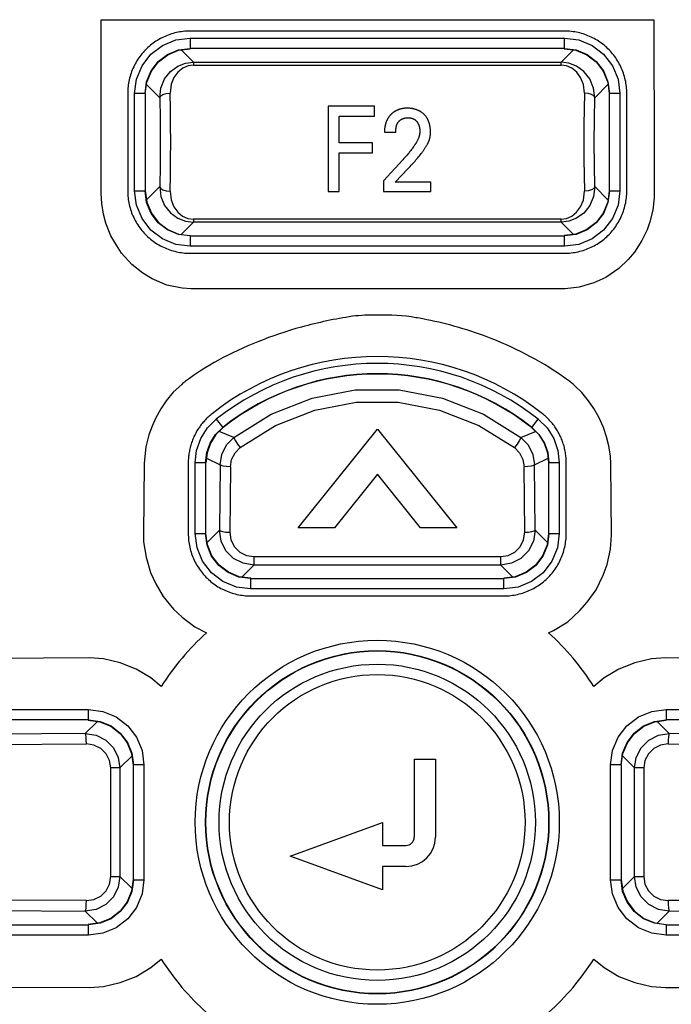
# Model space of a CAD drawing. Extents: x 34 to 410, y 34 to 287.
# Tile 29 of 77: x 80.91 to 83.57, y 190.26 to 194.28. Entities that reach past the tile are written whole.
import ezdxf

# ---------------------------------------------------------------- set-up
doc = ezdxf.new("R2010")
doc.units = 0
doc.header["$LTSCALE"] = 23.1
doc.layers.get('0').update_dxf_attribs({"linetype": 'CONTINUOUS'})
doc.layers.add('ALL_FEATURES', color=7, linetype='CONTINUOUS')

msp = doc.modelspace()

# ---------------------------------------------------------------- linework, layer by layer
at = {"color": 9, "linetype": 'CONTINUOUS'}
for p, q in [((81.6065, 194.207), (81.6065, 194.1646)), ((81.6065, 194.207), (83.1363, 194.207)), ((83.1363, 194.1646), (83.1363, 194.207)), ((81.6202, 194.1083), (81.57, 194.1584)), ((81.6065, 194.1646), (81.6077, 194.1634)), ((83.1363, 194.1646), (81.6065, 194.1646)), ((83.1727, 194.1584), (83.1226, 194.1083)), ((83.1351, 194.1634), (83.1363, 194.1646)), ((81.6202, 194.1083), (81.6202, 194.0958)), ((81.6202, 194.1083), (83.1226, 194.1083)), ((81.6202, 194.0958), (83.1226, 194.0958)), ((83.1226, 194.0958), (83.1226, 194.1083)), ((81.4288, 194.0172), (81.4829, 193.9632)), ((83.2599, 193.9632), (83.314, 194.0172)), ((81.3802, 193.5823), (81.3802, 193.9808)), ((81.4226, 193.9808), (81.3802, 193.9808)), ((81.4226, 193.9808), (81.4226, 193.5823)), ((81.4239, 193.9795), (81.4226, 193.9808)), ((83.3202, 193.9808), (83.3189, 193.9795)), ((83.3202, 193.5823), (83.3202, 193.9808)), ((83.3626, 193.9808), (83.3202, 193.9808)), ((83.3626, 193.9808), (83.3626, 193.5823)), ((81.4829, 193.5999), (81.4288, 193.5459)), ((83.314, 193.5459), (83.2599, 193.5999)), ((81.3802, 193.5823), (81.4226, 193.5823)), ((81.4226, 193.5823), (81.4239, 193.5835)), ((83.3189, 193.5835), (83.3202, 193.5823)), ((83.3202, 193.5823), (83.3626, 193.5823)), ((81.5701, 193.4046), (81.6202, 193.4548)), ((81.6202, 193.4673), (81.6202, 193.4548)), ((83.1226, 193.4673), (81.6202, 193.4673)), ((83.1226, 193.4548), (81.6202, 193.4548)), ((83.1226, 193.4548), (83.1226, 193.4673)), ((83.1226, 193.4548), (83.1727, 193.4046)), ((81.6077, 193.3997), (81.6065, 193.3984)), ((81.6065, 193.3984), (81.6065, 193.356)), ((81.6065, 193.3984), (83.1363, 193.3984)), ((83.1363, 193.3984), (83.1351, 193.3997)), ((83.1363, 193.356), (83.1363, 193.3984)), ((83.1363, 193.356), (81.6065, 193.356)), ((81.7138, 192.6496), (81.7401, 192.6163)), ((83.0027, 192.6163), (83.0289, 192.6496)), ((81.7401, 192.6163), (81.7414, 192.6157)), ((83.0014, 192.6157), (83.0027, 192.6163)), ((81.6277, 192.1822), (81.6277, 192.472)), ((81.6701, 192.472), (81.6277, 192.472)), ((81.6701, 192.472), (81.6701, 192.1822)), ((81.6714, 192.4714), (81.6701, 192.472)), ((81.6735, 192.4906), (81.7294, 192.4638)), ((81.7294, 192.4638), (81.7266, 192.1961)), ((83.0134, 192.4638), (83.0692, 192.4906)), ((83.0162, 192.1961), (83.0134, 192.4638)), ((83.0727, 192.472), (83.0714, 192.4714)), ((83.0727, 192.1822), (83.0727, 192.472)), ((83.1151, 192.472), (83.0727, 192.472)), ((83.1151, 192.472), (83.1151, 192.1822)), ((81.7717, 192.4556), (81.769, 192.1879)), ((82.9738, 192.1879), (82.9711, 192.4556)), ((81.6277, 192.1822), (81.6701, 192.1822)), ((81.6701, 192.1822), (81.6714, 192.1835)), ((81.7266, 192.1961), (81.6763, 192.1458)), ((83.0665, 192.1458), (83.0162, 192.1961)), ((83.0714, 192.1835), (83.0727, 192.1822)), ((83.0727, 192.1822), (83.1151, 192.1822)), ((81.8668, 192.088), (81.8668, 192.0538)), ((81.8668, 192.088), (82.876, 192.088)), ((82.876, 192.0538), (82.876, 192.088)), ((81.8175, 192.0046), (81.8668, 192.0538)), ((82.876, 192.0538), (81.8668, 192.0538)), ((82.876, 192.0538), (82.9253, 192.0046)), ((81.8552, 191.9996), (81.8539, 191.9984)), ((81.8539, 191.9984), (81.8539, 191.956)), ((81.8539, 191.9984), (82.8889, 191.9984)), ((82.8889, 191.9984), (82.8876, 191.9996)), ((82.8889, 191.956), (82.8889, 191.9984)), ((82.8889, 191.956), (81.8539, 191.956)), ((80.3915, 191.4635), (81.1918, 191.4635)), ((81.1918, 191.4211), (81.1918, 191.4635)), ((83.551, 191.4635), (83.551, 191.4211)), ((83.551, 191.4635), (84.3513, 191.4635)), ((81.1918, 191.4211), (80.3915, 191.4211)), ((81.1906, 191.4198), (81.1918, 191.4211)), ((84.3513, 191.4211), (83.551, 191.4211)), ((83.551, 191.4211), (83.5522, 191.4198)), ((81.2282, 191.4149), (81.1785, 191.3652)), ((83.5643, 191.3652), (83.5146, 191.4149)), ((81.1785, 191.3652), (80.3915, 191.3606)), ((84.3513, 191.3606), (83.5643, 191.3652)), ((80.3962, 191.3183), (81.1832, 191.3228)), ((83.5596, 191.3228), (84.3466, 191.3183)), ((81.3203, 191.2245), (81.3695, 191.2737)), ((83.3733, 191.2737), (83.4224, 191.2245)), ((81.2826, 190.7807), (81.2826, 191.2245)), ((81.3203, 191.2245), (81.2826, 191.2245)), ((81.3203, 191.2245), (81.3203, 190.7807)), ((81.3756, 191.2372), (81.3744, 191.236)), ((81.3756, 190.768), (81.3756, 191.2372)), ((81.4181, 191.2372), (81.3756, 191.2372)), ((81.4181, 191.2372), (81.4181, 190.768)), ((83.3247, 190.768), (83.3247, 191.2372)), ((83.3672, 191.2372), (83.3247, 191.2372)), ((83.3672, 191.2372), (83.3672, 190.768)), ((83.3684, 191.236), (83.3672, 191.2372)), ((83.4224, 190.7807), (83.4224, 191.2245)), ((83.4602, 191.2245), (83.4224, 191.2245)), ((83.4602, 191.2245), (83.4602, 190.7807)), ((81.2826, 190.7807), (81.3203, 190.7807)), ((81.3695, 190.7316), (81.3203, 190.7807)), ((83.4224, 190.7807), (83.3734, 190.7316)), ((83.4224, 190.7807), (83.4602, 190.7807)), ((81.3744, 190.7693), (81.3756, 190.768)), ((81.3756, 190.768), (81.4181, 190.768)), ((83.3247, 190.768), (83.3672, 190.768)), ((83.3672, 190.768), (83.3684, 190.7693)), ((81.1832, 190.6824), (80.3962, 190.687)), ((84.3466, 190.687), (83.5596, 190.6824)), ((80.3915, 190.6446), (81.1785, 190.6401)), ((81.1785, 190.6401), (81.2282, 190.5904)), ((83.5146, 190.5904), (83.5643, 190.6401)), ((83.5643, 190.6401), (84.3513, 190.6446)), ((80.3915, 190.5842), (81.1918, 190.5842)), ((81.1918, 190.5842), (81.1906, 190.5854)), ((81.1918, 190.5418), (81.1918, 190.5842)), ((83.5522, 190.5854), (83.551, 190.5842)), ((83.551, 190.5842), (83.551, 190.5418)), ((83.551, 190.5842), (84.3513, 190.5842)), ((81.1918, 190.5418), (80.3915, 190.5418)), ((84.3513, 190.5418), (83.551, 190.5418))]:
    msp.add_line(p, q, dxfattribs=at)
at = {"color": 7, "linetype": 'CONTINUOUS'}
for p, q in [((81.5601, 194.1571), (81.6075, 194.1634)), ((83.1353, 194.1634), (83.1827, 194.1571)), ((81.4239, 193.9798), (81.4301, 194.0271)), ((83.3127, 194.0271), (83.3189, 193.9798)), ((81.4239, 193.5835), (81.4301, 193.536)), ((83.3189, 193.5833), (83.3127, 193.5359)), ((81.5601, 193.4059), (81.6077, 193.3997)), ((83.1827, 193.4059), (83.1353, 193.3997)), ((81.7414, 192.6157), (81.712, 192.5866)), ((81.7851, 192.5752), (81.7251, 192.5995)), ((82.9577, 192.5752), (83.0177, 192.5995)), ((83.0014, 192.6157), (83.0308, 192.5866)), ((81.676, 192.5126), (81.6714, 192.4714)), ((83.0668, 192.5126), (83.0714, 192.4714)), ((81.6776, 192.1359), (81.6714, 192.1832)), ((83.0714, 192.1832), (83.0652, 192.1359)), ((81.855, 191.9996), (81.8076, 192.0059)), ((82.9352, 192.0059), (82.8878, 191.9996)), ((81.1908, 191.4198), (81.2381, 191.4136)), ((83.5047, 191.4136), (83.552, 191.4198)), ((81.3681, 191.2836), (81.3744, 191.2362)), ((83.3684, 191.2362), (83.3747, 191.2836)), ((81.3744, 190.769), (81.3681, 190.7217)), ((83.3684, 190.7693), (83.3747, 190.7217)), ((81.2381, 190.5917), (81.1908, 190.5854)), ((83.5047, 190.5917), (83.5522, 190.5854))]:
    msp.add_line(p, q, dxfattribs=at)
at = {"color": 9, "linetype": 'CONTINUOUS'}
for points in [[(81.3802, 193.9808), (81.3878, 194.0388), (81.4104, 194.0937), (81.4465, 194.1408), (81.4935, 194.1768), (81.5484, 194.1995), (81.6065, 194.207)], [(83.1363, 194.207), (83.1944, 194.1995), (83.2493, 194.1768), (83.2963, 194.1408), (83.3324, 194.0937), (83.355, 194.0389), (83.3626, 193.9808)], [(81.4226, 193.9808), (81.4289, 194.0284), (81.4473, 194.0727), (81.4765, 194.1108), (81.5145, 194.14), (81.5589, 194.1583), (81.6065, 194.1646)], [(83.1363, 194.1646), (83.1839, 194.1583), (83.2283, 194.14), (83.2663, 194.1108), (83.2955, 194.0727), (83.3139, 194.0284), (83.3202, 193.9808)], [(81.4829, 193.9632), (81.4875, 194.0028), (81.5029, 194.0402), (81.5272, 194.0709), (81.5569, 194.0924), (81.5887, 194.1045), (81.6202, 194.1083)], [(81.6202, 194.0958), (81.5985, 194.0929), (81.5767, 194.0837), (81.557, 194.0682), (81.5408, 194.0463), (81.5293, 194.0179), (81.5252, 193.9822)], [(83.2599, 193.9632), (83.2553, 194.0028), (83.2399, 194.0402), (83.2156, 194.0709), (83.1859, 194.0924), (83.1541, 194.1045), (83.1226, 194.1083)], [(83.2176, 193.9822), (83.2136, 194.0174), (83.2023, 194.0458), (83.1863, 194.0677), (83.1666, 194.0834), (83.1447, 194.0928), (83.1226, 194.0958)], [(81.4829, 193.9632), (81.4866, 193.9703), (81.4959, 193.9764), (81.5094, 193.9805), (81.5252, 193.9822)], [(81.4829, 193.9632), (81.4845, 193.8753), (81.4851, 193.7815), (81.4845, 193.6877), (81.4829, 193.5999)], [(81.5275, 193.7815), (81.5272, 193.8506), (81.5265, 193.9181), (81.5252, 193.9822)], [(83.2176, 193.9822), (83.2163, 193.9181), (83.2156, 193.8506), (83.2153, 193.7815)], [(83.2599, 193.9632), (83.2562, 193.9703), (83.2469, 193.9764), (83.2333, 193.9805), (83.2176, 193.9822)], [(83.2599, 193.5999), (83.2583, 193.6877), (83.2577, 193.7815), (83.2583, 193.8753), (83.2599, 193.9632)], [(81.5252, 193.5808), (81.5265, 193.645), (81.5272, 193.7124), (81.5275, 193.7815)], [(83.2153, 193.7815), (83.2156, 193.7124), (83.2163, 193.645), (83.2176, 193.5808)], [(81.4829, 193.5999), (81.4875, 193.5602), (81.5029, 193.5229), (81.5272, 193.4922), (81.5569, 193.4706), (81.5887, 193.4585), (81.6202, 193.4548)], [(81.4829, 193.5999), (81.4866, 193.5928), (81.4959, 193.5867), (81.5094, 193.5825), (81.5252, 193.5808)], [(83.2599, 193.5999), (83.2553, 193.5602), (83.2399, 193.5229), (83.2156, 193.4921), (83.1859, 193.4706), (83.1541, 193.4585), (83.1226, 193.4548)], [(83.2599, 193.5999), (83.2562, 193.5928), (83.2469, 193.5867), (83.2333, 193.5825), (83.2176, 193.5808)], [(81.6065, 193.356), (81.5484, 193.3636), (81.4935, 193.3862), (81.4465, 193.4223), (81.4104, 193.4693), (81.3878, 193.5242), (81.3802, 193.5823)], [(81.6065, 193.3984), (81.5589, 193.4047), (81.5145, 193.4231), (81.4765, 193.4523), (81.4473, 193.4903), (81.4289, 193.5347), (81.4226, 193.5823)], [(81.5252, 193.5808), (81.5292, 193.5456), (81.5405, 193.5173), (81.5565, 193.4954), (81.5762, 193.4796), (81.5981, 193.4703), (81.6202, 193.4673)], [(83.1226, 193.4673), (83.1443, 193.4701), (83.1661, 193.4793), (83.1858, 193.4949), (83.202, 193.5167), (83.2135, 193.5452), (83.2176, 193.5808)], [(83.3626, 193.5823), (83.355, 193.5242), (83.3324, 193.4693), (83.2963, 193.4223), (83.2493, 193.3862), (83.1944, 193.3636), (83.1363, 193.356)], [(83.3202, 193.5823), (83.3139, 193.5347), (83.2955, 193.4903), (83.2663, 193.4523), (83.2283, 193.4231), (83.1839, 193.4047), (83.1363, 193.3984)], [(81.7851, 192.5752), (81.938, 192.6707), (82.1055, 192.736), (82.2818, 192.7691), (82.461, 192.7691), (82.6373, 192.736), (82.8048, 192.6707), (82.9577, 192.5752)], [(81.811, 192.5334), (81.956, 192.6241), (82.1166, 192.6868), (82.2856, 192.7187), (82.4572, 192.7187), (82.6262, 192.6868), (82.7868, 192.6241), (82.9318, 192.5334)], [(81.6277, 192.472), (81.6334, 192.5224), (81.6504, 192.5707), (81.6778, 192.6139), (81.7138, 192.6496)], [(83.0289, 192.6496), (83.065, 192.6139), (83.0924, 192.5707), (83.1094, 192.5224), (83.1151, 192.472)], [(81.6701, 192.472), (81.6748, 192.5131), (81.6885, 192.5522), (81.7107, 192.5872), (81.7401, 192.6163)], [(83.0027, 192.6163), (83.0321, 192.5871), (83.0543, 192.5522), (83.068, 192.5131), (83.0727, 192.472)], [(81.7294, 192.4638), (81.7362, 192.506), (81.7554, 192.5444), (81.7851, 192.5752)], [(81.7851, 192.5752), (81.7863, 192.5704), (81.7917, 192.5606), (81.8004, 192.5475), (81.811, 192.5334)], [(82.9577, 192.5752), (82.9565, 192.5704), (82.9511, 192.5606), (82.9424, 192.5475), (82.9318, 192.5334)], [(82.9577, 192.5752), (82.9874, 192.5444), (83.0066, 192.506), (83.0134, 192.4638)], [(81.7717, 192.4556), (81.7765, 192.4849), (81.7903, 192.5121), (81.811, 192.5334)], [(82.9318, 192.5334), (82.9525, 192.5121), (82.9663, 192.4849), (82.9711, 192.4556)], [(81.7717, 192.4556), (81.756, 192.4563), (81.7425, 192.4581), (81.7332, 192.4608), (81.7294, 192.4638)], [(83.0134, 192.4638), (83.0096, 192.4608), (83.0003, 192.4581), (82.9868, 192.4563), (82.9711, 192.4556)], [(81.8539, 191.956), (81.7959, 191.9635), (81.741, 191.9862), (81.694, 192.0222), (81.6579, 192.0693), (81.6353, 192.1241), (81.6277, 192.1822)], [(81.8539, 191.9984), (81.8064, 192.0047), (81.762, 192.023), (81.724, 192.0522), (81.6947, 192.0903), (81.6764, 192.1346), (81.6701, 192.1822)], [(81.8668, 192.0538), (81.8235, 192.0607), (81.7845, 192.0807), (81.7534, 192.112), (81.7333, 192.1517), (81.7266, 192.1961)], [(81.7266, 192.1961), (81.7304, 192.193), (81.7398, 192.1904), (81.7532, 192.1886), (81.769, 192.1879)], [(81.769, 192.1879), (81.7737, 192.1564), (81.7879, 192.1282), (81.81, 192.1062), (81.8373, 192.0925), (81.8668, 192.088)], [(83.0162, 192.1961), (83.0094, 192.1517), (82.9894, 192.112), (82.9583, 192.0807), (82.9193, 192.0607), (82.876, 192.0538)], [(82.876, 192.088), (82.9055, 192.0925), (82.9328, 192.1062), (82.9549, 192.1282), (82.9691, 192.1564), (82.9738, 192.1879)], [(83.1151, 192.1822), (83.1075, 192.1241), (83.0849, 192.0693), (83.0488, 192.0222), (83.0018, 191.9862), (82.9469, 191.9635), (82.8889, 191.956)], [(83.0727, 192.1822), (83.0664, 192.1346), (83.0481, 192.0903), (83.0188, 192.0522), (82.9808, 192.023), (82.9364, 192.0047), (82.8889, 191.9984)], [(82.9738, 192.1879), (82.9896, 192.1886), (83.003, 192.1904), (83.0124, 192.193), (83.0162, 192.1961)], [(81.1918, 191.4635), (81.2499, 191.4559), (81.3048, 191.4333), (81.3518, 191.3972), (81.3879, 191.3502), (81.4105, 191.2953), (81.4181, 191.2372)], [(83.3247, 191.2372), (83.3323, 191.2953), (83.3549, 191.3502), (83.391, 191.3972), (83.438, 191.4333), (83.4929, 191.4559), (83.551, 191.4635)], [(81.1918, 191.4211), (81.2394, 191.4148), (81.2837, 191.3964), (81.3218, 191.3672), (81.351, 191.3292), (81.3694, 191.2848), (81.3756, 191.2372)], [(83.3672, 191.2372), (83.3734, 191.2848), (83.3918, 191.3292), (83.421, 191.3672), (83.4591, 191.3964), (83.5034, 191.4148), (83.551, 191.4211)], [(81.1832, 191.3228), (81.1828, 191.3386), (81.1818, 191.352), (81.1803, 191.3614), (81.1785, 191.3652)], [(81.1785, 191.3652), (81.2225, 191.3584), (81.2621, 191.3384), (81.2934, 191.3073), (81.3134, 191.268), (81.3203, 191.2245)], [(83.4224, 191.2245), (83.4294, 191.268), (83.4494, 191.3073), (83.4807, 191.3384), (83.5203, 191.3584), (83.5643, 191.3652)], [(83.5643, 191.3652), (83.5625, 191.3614), (83.561, 191.352), (83.56, 191.3386), (83.5596, 191.3228)], [(81.2826, 191.2245), (81.2778, 191.2549), (81.2638, 191.2823), (81.2419, 191.3041), (81.2141, 191.3181), (81.1832, 191.3228)], [(83.5596, 191.3228), (83.5287, 191.3181), (83.5009, 191.3041), (83.479, 191.2823), (83.465, 191.2549), (83.4602, 191.2245)], [(81.3203, 190.7807), (81.3134, 190.7372), (81.2934, 190.698), (81.2621, 190.6669), (81.2225, 190.6469), (81.1785, 190.6401)], [(81.1832, 190.6824), (81.2141, 190.6871), (81.2419, 190.7011), (81.2638, 190.7229), (81.2778, 190.7504), (81.2826, 190.7807)], [(83.5643, 190.6401), (83.5203, 190.6469), (83.4807, 190.6669), (83.4494, 190.698), (83.4294, 190.7372), (83.4224, 190.7807)], [(83.4602, 190.7807), (83.465, 190.7504), (83.479, 190.7229), (83.5009, 190.7011), (83.5287, 190.6871), (83.5596, 190.6824)], [(81.4181, 190.768), (81.4105, 190.7099), (81.3879, 190.6551), (81.3518, 190.608), (81.3048, 190.572), (81.2499, 190.5493), (81.1918, 190.5418)], [(81.3756, 190.768), (81.3694, 190.7204), (81.351, 190.6761), (81.3218, 190.638), (81.2837, 190.6088), (81.2394, 190.5905), (81.1918, 190.5842)], [(83.551, 190.5418), (83.4929, 190.5493), (83.438, 190.572), (83.391, 190.608), (83.3549, 190.6551), (83.3323, 190.7099), (83.3247, 190.768)], [(83.551, 190.5842), (83.5034, 190.5905), (83.4591, 190.6088), (83.421, 190.638), (83.3918, 190.6761), (83.3734, 190.7204), (83.3672, 190.768)], [(81.1785, 190.6401), (81.1803, 190.6439), (81.1818, 190.6532), (81.1828, 190.6667), (81.1832, 190.6824)], [(83.5596, 190.6824), (83.56, 190.6667), (83.561, 190.6532), (83.5625, 190.6439), (83.5643, 190.6401)]]:
    msp.add_lwpolyline(points, dxfattribs=at)
at = {"color": 7, "linetype": 'CONTINUOUS'}
for points in [[(81.4301, 194.0271), (81.4485, 194.0715), (81.4777, 194.1095), (81.5158, 194.1388), (81.5601, 194.1571)], [(83.1827, 194.1571), (83.227, 194.1388), (83.2651, 194.1095), (83.2943, 194.0715), (83.3127, 194.0271)], [(81.4301, 193.536), (81.4485, 193.4916), (81.4777, 193.4535), (81.5158, 193.4243), (81.5601, 193.4059)], [(83.3127, 193.5359), (83.2943, 193.4916), (83.2651, 193.4535), (83.227, 193.4243), (83.1827, 193.4059)], [(81.712, 192.5866), (81.6898, 192.5516), (81.676, 192.5126)], [(83.0308, 192.5866), (83.053, 192.5516), (83.0668, 192.5126)], [(81.8076, 192.0059), (81.7633, 192.0242), (81.7252, 192.0534), (81.696, 192.0915), (81.6776, 192.1359)], [(83.0652, 192.1359), (83.0468, 192.0915), (83.0176, 192.0534), (82.9795, 192.0242), (82.9352, 192.0059)], [(81.2381, 191.4136), (81.2825, 191.3952), (81.3206, 191.366), (81.3498, 191.3279), (81.3681, 191.2836)], [(83.3747, 191.2836), (83.393, 191.3279), (83.4222, 191.366), (83.4603, 191.3952), (83.5047, 191.4136)], [(81.3681, 190.7217), (81.3498, 190.6773), (81.3206, 190.6392), (81.2825, 190.61), (81.2381, 190.5917)], [(83.3747, 190.7217), (83.393, 190.6773), (83.4222, 190.6392), (83.4603, 190.61), (83.5047, 190.5917)]]:
    msp.add_lwpolyline(points, dxfattribs=at)
at = {"color": 9, "linetype": 'CONTINUOUS'}
for radius in [0.7437, 0.7013, 0.6462, 0.6038]:
    msp.add_circle((82.3714, 191.0026), radius, dxfattribs=at)
at = {"color": 7, "linetype": 'CONTINUOUS'}
msp.add_circle((82.3714, 191.0026), 0.7, dxfattribs=at)
at = {"color": 9, "linetype": 'CONTINUOUS'}
for radius in [1.0619, 1.0195]:
    msp.add_arc((82.3714, 191.8158), radius, 51.7404, 128.2596, dxfattribs=at)
at = {"color": 7, "linetype": 'CONTINUOUS'}
msp.add_arc((82.3714, 191.8158), 1.0182, 51.7782, 128.2218, dxfattribs=at)
at = {"layer": 'ALL_FEATURES', "color": 40, "linetype": 'CONTINUOUS'}
for p, q in [((81.2434, 193.8441), (81.2434, 194.282)), ((81.2434, 194.282), (83.5017, 194.282)), ((83.5017, 194.282), (83.5017, 194.0019)), ((83.1363, 194.2353), (81.6065, 194.2353)), ((83.5017, 194.0019), (83.5023, 193.9867)), ((81.3519, 193.9808), (81.3519, 193.5823)), ((83.3909, 193.5823), (83.3909, 193.9808)), ((83.5023, 193.9867), (83.5023, 193.5547)), ((82.1711, 193.9287), (82.1711, 193.5801)), ((82.3597, 193.9287), (82.1711, 193.9287)), ((82.3597, 193.8876), (82.3597, 193.9287)), ((82.2157, 193.7789), (82.2157, 193.8876)), ((82.2157, 193.8876), (82.3597, 193.8876)), ((81.2441, 193.8441), (81.2434, 193.8441)), ((81.2441, 193.5723), (81.2441, 193.8441)), ((82.4008, 193.8229), (82.447, 193.8229)), ((82.3514, 193.7789), (82.2157, 193.7789)), ((82.3514, 193.7386), (82.3514, 193.7789)), ((82.2157, 193.5801), (82.2157, 193.7386)), ((82.2157, 193.7386), (82.3514, 193.7386)), ((82.476, 193.71), (82.3964, 193.624)), ((82.4452, 193.6183), (82.4983, 193.6738)), ((82.3964, 193.624), (82.3964, 193.5801)), ((82.5896, 193.6183), (82.4452, 193.6183)), ((82.5896, 193.5801), (82.5896, 193.6183)), ((81.2459, 193.5313), (81.2441, 193.5723)), ((82.1711, 193.5801), (82.2157, 193.5801)), ((82.3964, 193.5801), (82.5896, 193.5801)), ((83.5023, 193.5547), (83.4967, 193.5038)), ((81.2537, 193.4875), (81.2459, 193.5313)), ((81.2627, 193.4512), (81.2537, 193.4875)), ((83.4967, 193.5038), (83.4849, 193.4564)), ((81.2833, 193.3992), (81.2627, 193.4512)), ((83.4849, 193.4564), (83.4735, 193.4239)), ((81.3055, 193.3605), (81.2833, 193.3992)), ((83.4735, 193.4239), (83.4529, 193.3796)), ((81.3263, 193.3286), (81.3055, 193.3605)), ((83.4529, 193.3796), (83.4225, 193.3321)), ((81.3693, 193.2814), (81.3263, 193.3286)), ((81.6065, 193.3277), (83.1363, 193.3277)), ((83.4225, 193.3321), (83.3963, 193.3019)), ((81.414, 193.2465), (81.3693, 193.2814)), ((83.3963, 193.3019), (83.3585, 193.2653)), ((81.4516, 193.2236), (81.414, 193.2465)), ((83.3051, 193.2287), (83.2561, 193.2062)), ((83.3585, 193.2653), (83.3051, 193.2287)), ((81.5122, 193.1977), (81.4516, 193.2236)), ((81.5738, 193.1853), (81.5122, 193.1977)), ((83.1967, 193.1886), (83.1397, 193.1824)), ((83.2561, 193.2062), (83.1967, 193.1886)), ((81.611, 193.1824), (81.5738, 193.1853)), ((83.1397, 193.1824), (81.611, 193.1824)), ((81.5724, 192.792), (81.5378, 192.7597)), ((83.2069, 192.7586), (83.179, 192.7866)), ((81.5378, 192.7597), (81.5094, 192.7241)), ((83.2349, 192.7253), (83.2069, 192.7586)), ((81.5094, 192.7241), (81.4867, 192.6917)), ((83.2562, 192.6935), (83.2349, 192.7253)), ((81.4867, 192.6917), (81.4653, 192.6524)), ((83.2772, 192.6581), (83.2562, 192.6935)), ((81.4653, 192.6524), (81.4519, 192.6215)), ((83.2957, 192.6154), (83.2772, 192.6581)), ((81.4385, 192.586), (81.426, 192.5361)), ((81.4519, 192.6215), (81.4385, 192.586)), ((82.0487, 192.2063), (82.3724, 192.6083)), ((82.3724, 192.6083), (82.6959, 192.2063)), ((83.3082, 192.5775), (83.2957, 192.6154)), ((83.317, 192.541), (83.3082, 192.5775)), ((81.426, 192.5361), (81.4214, 192.4976)), ((83.324, 192.4979), (83.317, 192.541)), ((81.4192, 192.4692), (81.4165, 192.1782)), ((81.4214, 192.4976), (81.4192, 192.4692)), ((81.5994, 192.472), (81.5994, 192.1822)), ((83.1434, 192.1822), (83.1434, 192.472)), ((83.3252, 192.4677), (83.324, 192.4979)), ((83.3285, 192.1758), (83.3252, 192.4677)), ((82.3724, 192.4251), (82.1962, 192.2063)), ((82.5484, 192.2063), (82.3724, 192.4251)), ((82.1962, 192.2063), (82.0487, 192.2063)), ((82.6959, 192.2063), (82.5484, 192.2063)), ((81.4165, 192.1782), (81.4165, 192.149)), ((81.4165, 192.149), (81.4271, 192.0854)), ((83.3245, 192.118), (83.3285, 192.1758)), ((83.3102, 192.0566), (83.3245, 192.118)), ((81.4271, 192.0854), (81.4448, 192.0233)), ((81.4448, 192.0233), (81.4667, 191.9769)), ((83.2946, 192.0119), (83.3102, 192.0566)), ((83.2657, 191.9526), (83.2946, 192.0119)), ((81.4667, 191.9769), (81.4965, 191.9256)), ((83.2292, 191.9015), (83.2657, 191.9526)), ((81.4965, 191.9256), (81.5387, 191.874)), ((81.8539, 191.9277), (82.8889, 191.9277)), ((83.1993, 191.8674), (83.2292, 191.9015)), ((81.5387, 191.874), (81.5744, 191.8404)), ((83.1493, 191.8221), (83.1993, 191.8674)), ((81.5744, 191.8404), (81.6261, 191.8009)), ((83.0913, 191.786), (83.1493, 191.8221)), ((81.6261, 191.8009), (81.6737, 191.7765)), ((83.0713, 191.7765), (83.0913, 191.786)), ((81.1957, 191.6744), (80.3955, 191.6699)), ((81.2534, 191.6703), (81.1957, 191.6744)), ((81.3218, 191.6541), (81.2534, 191.6703)), ((83.4915, 191.6703), (83.4231, 191.6541)), ((83.5491, 191.6744), (83.4915, 191.6703)), ((84.3494, 191.6699), (83.5491, 191.6744)), ((81.386, 191.6284), (81.3218, 191.6541)), ((81.4463, 191.5925), (81.386, 191.6284)), ((83.3589, 191.6284), (83.2985, 191.5925)), ((83.4231, 191.6541), (83.3589, 191.6284)), ((81.4889, 191.5575), (81.4463, 191.5925)), ((83.2985, 191.5925), (83.2561, 191.5576)), ((82.5229, 190.9418), (82.5229, 191.2599)), ((82.5229, 191.2599), (82.6088, 191.2599)), ((82.6088, 191.2599), (82.6088, 190.9418)), ((82.0158, 190.8647), (82.3933, 191.0021)), ((82.3933, 191.0021), (82.3933, 190.9075)), ((82.3933, 190.9075), (82.4885, 190.9075)), ((82.3933, 190.727), (82.0158, 190.8647)), ((82.3933, 190.8216), (82.3933, 190.727)), ((82.4885, 190.8216), (82.3933, 190.8216)), ((81.4464, 190.409), (81.4889, 190.444)), ((83.2561, 190.4439), (83.2985, 190.409)), ((81.3218, 190.3474), (81.3863, 190.3732)), ((81.3863, 190.3732), (81.4464, 190.409)), ((83.2985, 190.409), (83.3586, 190.3732)), ((83.3586, 190.3732), (83.4231, 190.3474)), ((80.3953, 190.3316), (81.1955, 190.3271)), ((81.1955, 190.3271), (81.2531, 190.3311)), ((81.2531, 190.3311), (81.3218, 190.3474)), ((83.4231, 190.3474), (83.4918, 190.3311)), ((83.4918, 190.3311), (83.5494, 190.3271)), ((83.5494, 190.3271), (84.3497, 190.3316))]:
    msp.add_line(p, q, dxfattribs=at)
for points in [[(81.6065, 194.2353), (81.5995, 194.2352), (81.5925, 194.2349), (81.5856, 194.2345), (81.5786, 194.2338), (81.5716, 194.2329), (81.5647, 194.2319), (81.5578, 194.2306), (81.5509, 194.2292), (81.5441, 194.2276), (81.5373, 194.2257), (81.5306, 194.2237), (81.5239, 194.2215), (81.5173, 194.2192), (81.5107, 194.2166), (81.5043, 194.2139), (81.4979, 194.211), (81.4916, 194.2079), (81.4854, 194.2047), (81.4792, 194.2012), (81.4732, 194.1976), (81.4673, 194.1939), (81.4614, 194.19), (81.4557, 194.1859), (81.4501, 194.1817), (81.4447, 194.1773), (81.4393, 194.1727), (81.4341, 194.1681), (81.429, 194.1632), (81.424, 194.1583), (81.4192, 194.1532), (81.4145, 194.1479), (81.41, 194.1426), (81.4056, 194.1371), (81.4013, 194.1315), (81.3973, 194.1258), (81.3933, 194.12), (81.3896, 194.114), (81.386, 194.108), (81.3826, 194.1019), (81.3793, 194.0957), (81.3763, 194.0894), (81.3733, 194.083), (81.3706, 194.0765), (81.3681, 194.07), (81.3657, 194.0634), (81.3635, 194.0567), (81.3615, 194.0499), (81.3597, 194.0431), (81.3581, 194.0363), (81.3566, 194.0294), (81.3554, 194.0225), (81.3543, 194.0156), (81.3535, 194.0086), (81.3528, 194.0017), (81.3523, 193.9947), (81.352, 193.9878), (81.3519, 193.9808)], [(83.3909, 193.9808), (83.3908, 193.9878), (83.3905, 193.9947), (83.39, 194.0017), (83.3893, 194.0086), (83.3885, 194.0156), (83.3874, 194.0225), (83.3862, 194.0294), (83.3847, 194.0363), (83.3831, 194.0432), (83.3813, 194.05), (83.3793, 194.0567), (83.3771, 194.0634), (83.3747, 194.07), (83.3722, 194.0765), (83.3694, 194.083), (83.3665, 194.0894), (83.3635, 194.0957), (83.3602, 194.1019), (83.3568, 194.108), (83.3532, 194.114), (83.3494, 194.12), (83.3455, 194.1258), (83.3414, 194.1315), (83.3372, 194.1371), (83.3328, 194.1426), (83.3283, 194.1479), (83.3236, 194.1532), (83.3188, 194.1583), (83.3138, 194.1632), (83.3087, 194.1681), (83.3035, 194.1727), (83.2981, 194.1773), (83.2927, 194.1817), (83.2871, 194.1859), (83.2813, 194.19), (83.2755, 194.1939), (83.2696, 194.1977), (83.2636, 194.2012), (83.2574, 194.2047), (83.2512, 194.2079), (83.2449, 194.211), (83.2385, 194.2139), (83.2321, 194.2166), (83.2255, 194.2192), (83.2189, 194.2215), (83.2122, 194.2237), (83.2055, 194.2257), (83.1987, 194.2276), (83.1919, 194.2292), (83.185, 194.2306), (83.1781, 194.2319), (83.1711, 194.2329), (83.1642, 194.2338), (83.1572, 194.2345), (83.1503, 194.2349), (83.1433, 194.2352), (83.1363, 194.2353)], [(82.4717, 193.918), (82.4701, 193.9177), (82.4686, 193.9173), (82.467, 193.917), (82.4655, 193.9166), (82.464, 193.9161), (82.4624, 193.9157), (82.4609, 193.9152), (82.4594, 193.9147), (82.4579, 193.9141), (82.4564, 193.9135), (82.4549, 193.9129), (82.4534, 193.9123), (82.4519, 193.9116), (82.4505, 193.9109), (82.449, 193.9102), (82.4476, 193.9095), (82.4462, 193.9087), (82.4448, 193.9079), (82.4434, 193.9071), (82.442, 193.9062), (82.4406, 193.9054), (82.4392, 193.9045), (82.4379, 193.9035), (82.4366, 193.9026), (82.4353, 193.9016), (82.434, 193.9006), (82.4327, 193.8995), (82.4314, 193.8985), (82.4302, 193.8974), (82.429, 193.8963)], [(82.4935, 193.9203), (82.4922, 193.9203), (82.4909, 193.9203), (82.4896, 193.9202), (82.4883, 193.9201), (82.487, 193.9201), (82.4858, 193.92), (82.4845, 193.9199), (82.4832, 193.9198), (82.4819, 193.9196), (82.4806, 193.9195), (82.4793, 193.9193), (82.4781, 193.9191), (82.4768, 193.9189), (82.4755, 193.9187), (82.4742, 193.9185), (82.473, 193.9183), (82.4717, 193.918)], [(82.5449, 193.9083), (82.5434, 193.9091), (82.5418, 193.9099), (82.5402, 193.9106), (82.5386, 193.9113), (82.537, 193.912), (82.5354, 193.9127), (82.5337, 193.9133), (82.5321, 193.9139), (82.5305, 193.9145), (82.5288, 193.9151), (82.5271, 193.9156), (82.5255, 193.9161), (82.5238, 193.9166), (82.5221, 193.917), (82.5204, 193.9174), (82.5187, 193.9178), (82.517, 193.9182), (82.5153, 193.9185), (82.5136, 193.9188), (82.5119, 193.9191), (82.5102, 193.9193), (82.5085, 193.9196), (82.5068, 193.9197), (82.5051, 193.9199), (82.5033, 193.92), (82.5016, 193.9202), (82.4999, 193.9202), (82.4982, 193.9203), (82.4965, 193.9203), (82.4935, 193.9203)], [(82.4139, 193.8771), (82.413, 193.8754), (82.4121, 193.8737), (82.4113, 193.872), (82.4105, 193.8703), (82.4098, 193.8686), (82.409, 193.8668), (82.4084, 193.865), (82.4077, 193.8633), (82.407, 193.8615), (82.4064, 193.8597), (82.4059, 193.8579), (82.4053, 193.8561), (82.4048, 193.8543), (82.4043, 193.8525), (82.4039, 193.8506), (82.4035, 193.8488), (82.4031, 193.847), (82.4027, 193.8451), (82.4024, 193.8433), (82.4021, 193.8415), (82.4018, 193.8396), (82.4016, 193.8377), (82.4014, 193.8359), (82.4012, 193.834), (82.4011, 193.8322), (82.401, 193.8303), (82.4009, 193.8284), (82.4008, 193.8266), (82.4008, 193.8247), (82.4008, 193.8229)], [(82.429, 193.8963), (82.4282, 193.8955), (82.4273, 193.8947), (82.4265, 193.8938), (82.4257, 193.893), (82.4249, 193.8921), (82.4241, 193.8913), (82.4234, 193.8904), (82.4226, 193.8895), (82.4218, 193.8886), (82.4211, 193.8877), (82.4204, 193.8868), (82.4197, 193.8859), (82.419, 193.8849), (82.4183, 193.884), (82.4176, 193.883), (82.417, 193.8821), (82.4163, 193.8811), (82.4157, 193.8801), (82.4151, 193.8791), (82.4145, 193.8781), (82.4139, 193.8771)], [(82.4629, 193.8697), (82.4637, 193.8704), (82.4645, 193.871), (82.4654, 193.8716), (82.4662, 193.8722), (82.467, 193.8728), (82.4679, 193.8734), (82.4687, 193.8739), (82.4696, 193.8744), (82.4705, 193.8749), (82.4714, 193.8754), (82.4723, 193.8759), (82.4732, 193.8763), (82.4741, 193.8767), (82.475, 193.8772), (82.476, 193.8775), (82.4769, 193.8779), (82.4778, 193.8783), (82.4788, 193.8786), (82.4798, 193.8789), (82.4807, 193.8792), (82.4817, 193.8795), (82.4827, 193.8797), (82.4836, 193.88), (82.4846, 193.8802), (82.4856, 193.8804), (82.4866, 193.8806), (82.4876, 193.8807), (82.4886, 193.8809), (82.4896, 193.881), (82.4906, 193.8811), (82.4916, 193.8812), (82.4926, 193.8812), (82.4936, 193.8812), (82.4946, 193.8813), (82.4956, 193.8813), (82.4966, 193.8812)], [(82.4966, 193.8812), (82.4973, 193.8812), (82.4981, 193.8812), (82.4988, 193.8812), (82.4996, 193.8812), (82.5003, 193.8811), (82.5011, 193.8811), (82.5018, 193.881), (82.5026, 193.881), (82.5033, 193.8809), (82.5041, 193.8808), (82.5048, 193.8807), (82.5055, 193.8806), (82.5063, 193.8805), (82.507, 193.8804), (82.5078, 193.8803)], [(82.5078, 193.8803), (82.5086, 193.8801), (82.5094, 193.88), (82.5102, 193.8798), (82.5111, 193.8796), (82.5119, 193.8794), (82.5127, 193.8792), (82.5135, 193.879), (82.5143, 193.8787), (82.5151, 193.8785), (82.5159, 193.8782), (82.5167, 193.8779), (82.5175, 193.8776), (82.5182, 193.8772), (82.519, 193.8769), (82.5198, 193.8765), (82.5205, 193.8761), (82.5213, 193.8757), (82.522, 193.8753), (82.5227, 193.8749), (82.5235, 193.8744), (82.5242, 193.874), (82.5249, 193.8735), (82.5256, 193.873), (82.5263, 193.8725), (82.5269, 193.872), (82.5276, 193.8715), (82.5283, 193.8709), (82.5289, 193.8704), (82.5295, 193.8698), (82.5301, 193.8692), (82.5307, 193.8686), (82.5313, 193.868), (82.5319, 193.8674), (82.5325, 193.8667), (82.5331, 193.8661), (82.5336, 193.8654)], [(82.5837, 193.8595), (82.5831, 193.8613), (82.5826, 193.863), (82.582, 193.8648), (82.5813, 193.8665), (82.5807, 193.8682), (82.58, 193.8699), (82.5792, 193.8715), (82.5784, 193.8732), (82.5776, 193.8748), (82.5767, 193.8764), (82.5758, 193.878), (82.5749, 193.8796), (82.5739, 193.8812), (82.5729, 193.8827), (82.5719, 193.8842), (82.5708, 193.8857), (82.5697, 193.8871), (82.5685, 193.8886), (82.5673, 193.89), (82.5661, 193.8914), (82.5649, 193.8927), (82.5636, 193.894), (82.5624, 193.8953), (82.561, 193.8966), (82.5597, 193.8978), (82.5583, 193.899), (82.5569, 193.9002), (82.5555, 193.9013), (82.554, 193.9024), (82.5526, 193.9035), (82.5511, 193.9045), (82.5496, 193.9055), (82.548, 193.9065), (82.5465, 193.9074), (82.5449, 193.9083)], [(82.447, 193.8229), (82.447, 193.8239), (82.447, 193.8249), (82.447, 193.8259), (82.447, 193.8269), (82.447, 193.8279), (82.4471, 193.8289), (82.4471, 193.8299), (82.4472, 193.8309), (82.4473, 193.8318), (82.4474, 193.8328), (82.4475, 193.8338), (82.4476, 193.8348), (82.4477, 193.8358), (82.4478, 193.8368), (82.4479, 193.8378), (82.4481, 193.8388), (82.4482, 193.8398), (82.4484, 193.8408)], [(82.4484, 193.8408), (82.4486, 193.8419), (82.4487, 193.843), (82.4489, 193.844), (82.4492, 193.8451), (82.4494, 193.8462), (82.4497, 193.8473), (82.45, 193.8483), (82.4503, 193.8494), (82.4506, 193.8504), (82.451, 193.8515), (82.4514, 193.8525), (82.4518, 193.8535), (82.4522, 193.8545), (82.4527, 193.8555), (82.4532, 193.8565), (82.4537, 193.8575), (82.4542, 193.8585), (82.4548, 193.8594), (82.4553, 193.8603), (82.4559, 193.8613), (82.4565, 193.8622), (82.4572, 193.8631), (82.4578, 193.864), (82.4585, 193.8649), (82.4592, 193.8657), (82.4599, 193.8666), (82.4606, 193.8674), (82.4614, 193.8682), (82.4621, 193.869), (82.4629, 193.8697)], [(82.5336, 193.8654), (82.5344, 193.8643), (82.5351, 193.8631), (82.5358, 193.8619), (82.5365, 193.8608), (82.5372, 193.8596), (82.5378, 193.8583), (82.5385, 193.8571), (82.539, 193.8559), (82.5396, 193.8546), (82.5402, 193.8534), (82.5407, 193.8521), (82.5412, 193.8508), (82.5416, 193.8495), (82.5421, 193.8482), (82.5425, 193.8469), (82.5428, 193.8456), (82.5432, 193.8443), (82.5435, 193.843), (82.5438, 193.8417), (82.5441, 193.8403), (82.5443, 193.839), (82.5445, 193.8376), (82.5447, 193.8363), (82.5449, 193.8349), (82.545, 193.8336), (82.5451, 193.8322), (82.5452, 193.8309), (82.5452, 193.8295), (82.5452, 193.8281), (82.5452, 193.8268)], [(82.5887, 193.8229), (82.5887, 193.8246), (82.5887, 193.8264), (82.5887, 193.8282), (82.5886, 193.8299), (82.5885, 193.8317), (82.5884, 193.8334), (82.5883, 193.8352), (82.5881, 193.8369), (82.5879, 193.8387), (82.5877, 193.8405), (82.5875, 193.8422), (82.5872, 193.844), (82.5869, 193.8457), (82.5866, 193.8474), (82.5862, 193.8492), (82.5859, 193.8509), (82.5855, 193.8527), (82.5851, 193.8544), (82.5846, 193.8561), (82.5842, 193.8578), (82.5837, 193.8595)], [(82.5406, 193.8002), (82.5398, 193.7983), (82.5391, 193.7964), (82.5382, 193.7945), (82.5374, 193.7926), (82.5365, 193.7907), (82.5356, 193.7889), (82.5347, 193.787), (82.5338, 193.7851), (82.5328, 193.7833), (82.5318, 193.7815), (82.5308, 193.7797), (82.5297, 193.7778), (82.5288, 193.7763), (82.5278, 193.7748), (82.5269, 193.7733), (82.5259, 193.7718), (82.5249, 193.7703), (82.5239, 193.7688), (82.5206, 193.764)], [(82.5452, 193.8268), (82.5452, 193.8257), (82.5452, 193.8245), (82.5452, 193.8234), (82.5451, 193.8223), (82.5451, 193.8211), (82.545, 193.82), (82.5449, 193.8189), (82.5448, 193.8178), (82.5446, 193.8166), (82.5445, 193.8155), (82.5443, 193.8144), (82.5441, 193.8133), (82.5439, 193.8122), (82.5437, 193.8111), (82.5435, 193.81), (82.5432, 193.8089), (82.543, 193.8078), (82.5427, 193.8067), (82.5424, 193.8056), (82.5421, 193.8045), (82.5417, 193.8034), (82.5414, 193.8024), (82.541, 193.8013), (82.5406, 193.8002)], [(82.5754, 193.7718), (82.5763, 193.7734), (82.5772, 193.7749), (82.5781, 193.7765), (82.5789, 193.7781), (82.5797, 193.7797), (82.5804, 193.7813), (82.5812, 193.7829), (82.5819, 193.7846), (82.5825, 193.7862), (82.5832, 193.7879), (82.5838, 193.7896), (82.5843, 193.7913), (82.5849, 193.793), (82.5854, 193.7947), (82.5858, 193.7964), (82.5863, 193.7981), (82.5867, 193.7999), (82.587, 193.8016), (82.5874, 193.8034), (82.5877, 193.8051), (82.5879, 193.8069), (82.5881, 193.8087), (82.5883, 193.8104), (82.5885, 193.8122), (82.5886, 193.814), (82.5887, 193.8158), (82.5887, 193.8176), (82.5888, 193.8193), (82.5887, 193.8211), (82.5887, 193.8229)], [(82.5206, 193.764), (82.5183, 193.7608), (82.5159, 193.7575), (82.5136, 193.7543), (82.5111, 193.7511), (82.5087, 193.7479), (82.5062, 193.7446), (82.5036, 193.7414), (82.5011, 193.7382), (82.4984, 193.7351), (82.4958, 193.7319), (82.4931, 193.7287), (82.4903, 193.7256), (82.4875, 193.7224), (82.4847, 193.7193), (82.4819, 193.7162), (82.4789, 193.7131), (82.476, 193.71)], [(82.5544, 193.7393), (82.556, 193.7415), (82.5575, 193.7436), (82.559, 193.7457), (82.5605, 193.7479), (82.5619, 193.75), (82.5634, 193.7522), (82.5648, 193.7543), (82.5662, 193.7565), (82.5676, 193.7587), (82.5689, 193.7609), (82.5703, 193.7631), (82.5716, 193.7652), (82.5729, 193.7674), (82.5741, 193.7696), (82.5754, 193.7718)], [(82.4983, 193.6738), (82.5023, 193.6782), (82.5063, 193.6826), (82.5102, 193.687), (82.5141, 193.6914), (82.518, 193.6957), (82.5218, 193.7001), (82.5256, 193.7045), (82.5293, 193.7089), (82.533, 193.7133), (82.5367, 193.7176), (82.5403, 193.722), (82.5439, 193.7263), (82.5474, 193.7307), (82.551, 193.735), (82.5544, 193.7393)], [(81.3519, 193.5823), (81.352, 193.5753), (81.3523, 193.5683), (81.3528, 193.5614), (81.3535, 193.5544), (81.3543, 193.5475), (81.3554, 193.5405), (81.3566, 193.5336), (81.3581, 193.5267), (81.3597, 193.5199), (81.3615, 193.5131), (81.3635, 193.5064), (81.3657, 193.4997), (81.3681, 193.4931), (81.3706, 193.4865), (81.3734, 193.4801), (81.3763, 193.4737), (81.3793, 193.4674), (81.3826, 193.4612), (81.386, 193.455), (81.3896, 193.449), (81.3934, 193.4431), (81.3973, 193.4373), (81.4014, 193.4315), (81.4056, 193.4259), (81.41, 193.4205), (81.4145, 193.4151), (81.4192, 193.4099), (81.424, 193.4048), (81.429, 193.3998), (81.4341, 193.395), (81.4393, 193.3903), (81.4447, 193.3858), (81.4501, 193.3814), (81.4557, 193.3772), (81.4615, 193.3731), (81.4673, 193.3692), (81.4732, 193.3654), (81.4792, 193.3618), (81.4854, 193.3584), (81.4916, 193.3551), (81.4979, 193.3521), (81.5043, 193.3492), (81.5107, 193.3464), (81.5173, 193.3439), (81.5239, 193.3415), (81.5306, 193.3393), (81.5373, 193.3373), (81.5441, 193.3355), (81.5509, 193.3339), (81.5578, 193.3324), (81.5647, 193.3312), (81.5717, 193.3301), (81.5786, 193.3293), (81.5856, 193.3286), (81.5925, 193.3281), (81.5995, 193.3278), (81.6065, 193.3277)], [(83.1363, 193.3277), (83.1433, 193.3278), (83.1503, 193.3281), (83.1572, 193.3286), (83.1642, 193.3293), (83.1711, 193.3301), (83.1781, 193.3312), (83.185, 193.3324), (83.1919, 193.3339), (83.1987, 193.3355), (83.2055, 193.3373), (83.2122, 193.3393), (83.2189, 193.3415), (83.2255, 193.3439), (83.2321, 193.3464), (83.2385, 193.3492), (83.2449, 193.3521), (83.2512, 193.3551), (83.2574, 193.3584), (83.2636, 193.3618), (83.2696, 193.3654), (83.2755, 193.3692), (83.2813, 193.3731), (83.2871, 193.3772), (83.2927, 193.3814), (83.2981, 193.3858), (83.3035, 193.3903), (83.3087, 193.395), (83.3138, 193.3998), (83.3188, 193.4048), (83.3236, 193.4099), (83.3283, 193.4151), (83.3328, 193.4205), (83.3372, 193.426), (83.3415, 193.4316), (83.3455, 193.4373), (83.3494, 193.4431), (83.3532, 193.449), (83.3568, 193.455), (83.3602, 193.4612), (83.3635, 193.4674), (83.3665, 193.4737), (83.3695, 193.4801), (83.3722, 193.4865), (83.3747, 193.4931), (83.3771, 193.4997), (83.3793, 193.5064), (83.3813, 193.5131), (83.3831, 193.5199), (83.3847, 193.5267), (83.3862, 193.5336), (83.3874, 193.5405), (83.3885, 193.5475), (83.3893, 193.5544), (83.39, 193.5614), (83.3905, 193.5683), (83.3908, 193.5753), (83.3909, 193.5823)], [(81.6963, 192.6718), (81.6923, 192.6685), (81.6883, 192.6652), (81.6844, 192.6618), (81.6805, 192.6583), (81.6768, 192.6547), (81.673, 192.651), (81.6694, 192.6473), (81.6658, 192.6434), (81.6624, 192.6395), (81.659, 192.6355), (81.6556, 192.6315), (81.6524, 192.6274), (81.6492, 192.6232), (81.6462, 192.619), (81.6432, 192.6147), (81.6403, 192.6103), (81.6375, 192.6059), (81.6348, 192.6014), (81.6322, 192.5969), (81.6297, 192.5923), (81.6273, 192.5877), (81.6249, 192.583), (81.6227, 192.5783), (81.6206, 192.5735), (81.6185, 192.5687), (81.6166, 192.5638), (81.6147, 192.559), (81.613, 192.554), (81.6114, 192.5491), (81.6098, 192.544), (81.6084, 192.539), (81.6071, 192.534), (81.6059, 192.5289), (81.6047, 192.5237), (81.6037, 192.5186), (81.6028, 192.5135), (81.602, 192.5083), (81.6013, 192.5031), (81.6007, 192.4979), (81.6003, 192.4927), (81.5999, 192.4875), (81.5996, 192.4823), (81.5995, 192.4772), (81.5994, 192.472)], [(83.1434, 192.472), (83.1433, 192.4772), (83.1432, 192.4823), (83.1429, 192.4875), (83.1425, 192.4927), (83.142, 192.4979), (83.1415, 192.5031), (83.1408, 192.5083), (83.14, 192.5135), (83.1391, 192.5186), (83.1381, 192.5238), (83.1369, 192.5289), (83.1357, 192.534), (83.1344, 192.539), (83.133, 192.5441), (83.1314, 192.5491), (83.1298, 192.554), (83.128, 192.559), (83.1262, 192.5639), (83.1243, 192.5687), (83.1222, 192.5735), (83.1201, 192.5783), (83.1179, 192.583), (83.1155, 192.5877), (83.1131, 192.5923), (83.1106, 192.5969), (83.108, 192.6014), (83.1053, 192.6059), (83.1025, 192.6103), (83.0996, 192.6147), (83.0966, 192.619), (83.0936, 192.6232), (83.0904, 192.6274), (83.0872, 192.6315), (83.0838, 192.6356), (83.0804, 192.6395), (83.0769, 192.6434), (83.0734, 192.6473), (83.0697, 192.651), (83.066, 192.6547), (83.0622, 192.6583), (83.0584, 192.6618), (83.0545, 192.6652), (83.0505, 192.6685), (83.0465, 192.6718)], [(81.5994, 192.1822), (81.5995, 192.1752), (81.5998, 192.1683), (81.6003, 192.1613), (81.6009, 192.1544), (81.6018, 192.1474), (81.6029, 192.1405), (81.6041, 192.1336), (81.6055, 192.1267), (81.6072, 192.1198), (81.609, 192.113), (81.611, 192.1063), (81.6132, 192.0996), (81.6156, 192.093), (81.6181, 192.0865), (81.6208, 192.08), (81.6237, 192.0736), (81.6268, 192.0673), (81.6301, 192.0611), (81.6335, 192.055), (81.6371, 192.049), (81.6408, 192.043), (81.6448, 192.0372), (81.6488, 192.0315), (81.6531, 192.0259), (81.6575, 192.0204), (81.662, 192.015), (81.6667, 192.0098), (81.6715, 192.0047), (81.6765, 191.9998), (81.6816, 191.9949), (81.6868, 191.9903), (81.6921, 191.9857), (81.6976, 191.9813), (81.7032, 191.9771), (81.7089, 191.973), (81.7148, 191.9691), (81.7207, 191.9653), (81.7267, 191.9618), (81.7328, 191.9583), (81.7391, 191.9551), (81.7454, 191.952), (81.7517, 191.9491), (81.7582, 191.9464), (81.7648, 191.9438), (81.7714, 191.9414), (81.7781, 191.9393), (81.7848, 191.9373), (81.7916, 191.9354), (81.7984, 191.9338), (81.8053, 191.9324), (81.8122, 191.9311), (81.8191, 191.9301), (81.8261, 191.9292), (81.8331, 191.9285), (81.84, 191.9281), (81.847, 191.9278), (81.8539, 191.9277)], [(82.8889, 191.9277), (82.8958, 191.9278), (82.9028, 191.9281), (82.9097, 191.9285), (82.9167, 191.9292), (82.9237, 191.9301), (82.9306, 191.9311), (82.9375, 191.9324), (82.9444, 191.9338), (82.9512, 191.9354), (82.958, 191.9373), (82.9648, 191.9393), (82.9714, 191.9415), (82.978, 191.9438), (82.9846, 191.9464), (82.9911, 191.9491), (82.9974, 191.952), (83.0037, 191.9551), (83.01, 191.9583), (83.0161, 191.9618), (83.0221, 191.9654), (83.028, 191.9691), (83.0339, 191.973), (83.0396, 191.9771), (83.0452, 191.9813), (83.0507, 191.9857), (83.056, 191.9903), (83.0612, 191.9949), (83.0663, 191.9998), (83.0713, 192.0047), (83.0761, 192.0098), (83.0808, 192.0151), (83.0853, 192.0204), (83.0897, 192.0259), (83.094, 192.0315), (83.098, 192.0372), (83.102, 192.043), (83.1057, 192.049), (83.1093, 192.055), (83.1127, 192.0611), (83.116, 192.0673), (83.1191, 192.0736), (83.122, 192.08), (83.1247, 192.0865), (83.1272, 192.093), (83.1296, 192.0996), (83.1318, 192.1063), (83.1338, 192.1131), (83.1356, 192.1199), (83.1373, 192.1267), (83.1387, 192.1336), (83.1399, 192.1405), (83.141, 192.1474), (83.1419, 192.1544), (83.1425, 192.1613), (83.143, 192.1683), (83.1433, 192.1752), (83.1434, 192.1822)]]:
    msp.add_lwpolyline(points, dxfattribs=at)
for centre, radius, start, end in [((82.5434, 191.2643), 1.8263, 98.6173, 105.2817), ((82.3475, 192.4252), 0.6495, 87.8026, 96.8778), ((82.4066, 192.3576), 0.7173, 80.1561, 92.7299), ((82.2788, 191.5656), 1.5196, 79.435, 80.5158), ((82.2764, 191.555), 1.5304, 69.3271, 79.4165), ((82.507, 191.4018), 1.684, 105.3218, 111.7515), ((82.2839, 191.5734), 1.5106, 62.602, 69.349), ((82.4404, 191.5714), 1.5018, 111.7884, 118.5378), ((82.3714, 191.8158), 1.0902, 51.7405, 128.2595), ((82.3789, 191.7464), 1.3133, 55.3311, 62.8063), ((82.263, 191.8979), 1.1303, 118.5451, 126.6584), ((82.6796, 192.1776), 0.7876, 50.6469, 55.4816), ((81.9604, 192.3241), 0.6078, 127.7616, 129.6663), ((82.3753, 190.9971), 1.0487, 131.9946, 147.7013), ((82.369, 190.9965), 1.0496, 32.3146, 48.002), ((82.4885, 190.9419), 0.1203, 270, 359.9801), ((82.4872, 190.9432), 0.0356, 272.0525, 357.8528), ((82.3763, 191.005), 1.0499, 212.2998, 227.9868), ((82.369, 191.005), 1.0496, 311.998, 327.6853)]:
    msp.add_arc(centre, radius, start, end, dxfattribs=at)

doc.saveas('drawing.dxf')
